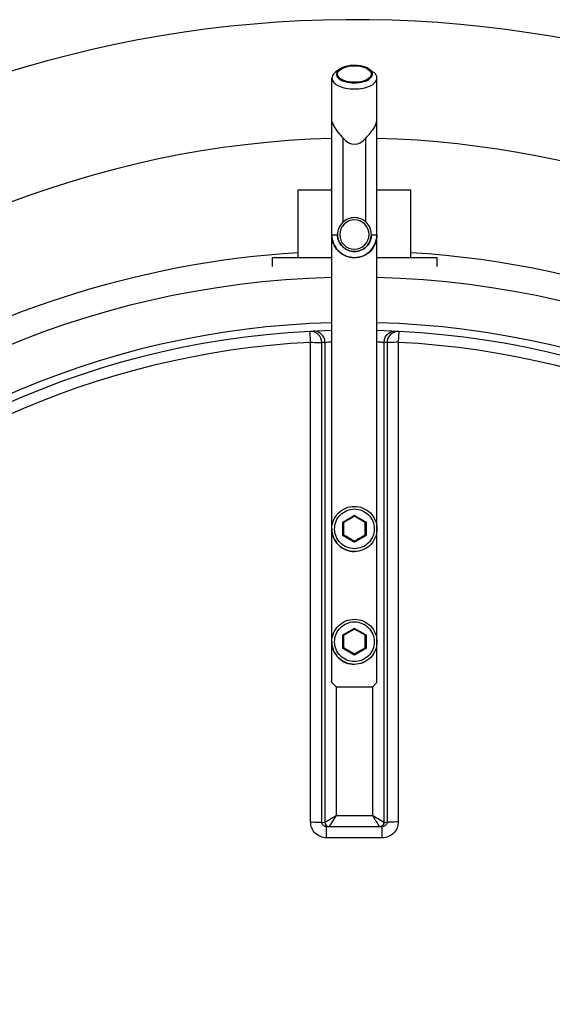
# Model space of a CAD drawing. Header units: millimetres. Extents: x 0 to 297, y 0 to 210.
# Tile 8 of 18: x 146.89 to 148.78, y 150.89 to 154.38. Entities that reach past the tile are written whole.
import ezdxf

# ---------------------------------------------------------------- set-up
doc = ezdxf.new("R2010")
doc.units = ezdxf.units.MM
doc.header["$LTSCALE"] = 16.335
doc.layers.get('0').update_dxf_attribs({"linetype": 'CONTINUOUS'})
doc.layers.add('AXES_REF', color=7, linetype='CONTINUOUS')

msp = doc.modelspace()

# ---------------------------------------------------------------- linework, layer by layer
at = {"color": 7, "linetype": 'Continuous'}
for p, q in [((148.0254, 154.2058), (148.012, 154.196)), ((148.132, 154.2058), (148.1454, 154.196)), ((147.9987, 154.0191), (147.9999, 154.0193)), ((147.9987, 152.0329), (147.9987, 154.0191)), ((148.1575, 154.0193), (148.1587, 154.0191)), ((148.1587, 152.0329), (148.1587, 154.0191)), ((147.8787, 153.5386), (147.8787, 153.7786)), ((147.8787, 153.7786), (147.9987, 153.7786)), ((148.1587, 153.7786), (148.2787, 153.7786)), ((148.2787, 153.5386), (148.2787, 153.7786)), ((147.7867, 153.5386), (147.7867, 153.5066)), ((147.7867, 153.5386), (147.9987, 153.5386)), ((148.1587, 153.5386), (148.3707, 153.5386)), ((148.3707, 153.5386), (148.3707, 153.5066)), ((148.0787, 152.6223), (148.0406, 152.6003)), ((148.0787, 152.6255), (148.0787, 152.6223)), ((148.1168, 152.6003), (148.0787, 152.6223)), ((148.0373, 152.6016), (148.04, 152.6)), ((148.0406, 152.5557), (148.0406, 152.6003)), ((148.1168, 152.5557), (148.1168, 152.6003)), ((148.1201, 152.6016), (148.1174, 152.6)), ((148.0373, 152.5537), (148.0401, 152.5554)), ((148.0406, 152.5563), (148.0787, 152.5343)), ((148.0406, 152.5557), (148.0408, 152.5556)), ((148.0787, 152.5343), (148.1168, 152.5563)), ((148.1163, 152.5555), (148.1168, 152.5557)), ((148.1163, 152.5555), (148.1168, 152.5557)), ((148.1201, 152.5537), (148.1173, 152.5554)), ((148.0787, 152.5298), (148.0787, 152.5343)), ((148.0787, 152.2256), (148.0787, 152.2223)), ((148.0373, 152.2016), (148.04, 152.2001)), ((148.0787, 152.2223), (148.0406, 152.2004)), ((148.0406, 152.1558), (148.0406, 152.2004)), ((148.1168, 152.2004), (148.0787, 152.2223)), ((148.1168, 152.1558), (148.1168, 152.2004)), ((148.1201, 152.2016), (148.1174, 152.2001)), ((148.0373, 152.1538), (148.0401, 152.1555)), ((148.0406, 152.1564), (148.0787, 152.1344)), ((148.0406, 152.1558), (148.0408, 152.1557)), ((148.0787, 152.1344), (148.1168, 152.1564)), ((148.1163, 152.1555), (148.1168, 152.1558)), ((148.1163, 152.1555), (148.1168, 152.1558)), ((148.1201, 152.1538), (148.1173, 152.1555)), ((148.0787, 152.1299), (148.0787, 152.1344)), ((147.9987, 152.0333), (148.0147, 152.0173)), ((148.0147, 152.0169), (148.0147, 152.0173)), ((148.1427, 152.0173), (148.0147, 152.0173)), ((148.1427, 152.0173), (148.1587, 152.0333)), ((148.1427, 152.0173), (148.1427, 152.0169)), ((147.9798, 151.5227), (147.9783, 151.5227)), ((147.9798, 151.5227), (148.1776, 151.5227)), ((148.1791, 151.5227), (148.1776, 151.5227))]:
    msp.add_line(p, q, dxfattribs=at)
at = {"color": 9, "linetype": 'Continuous'}
for p, q in [((148.0387, 153.6647), (148.0387, 153.9613)), ((148.1187, 153.6647), (148.1187, 153.9613)), ((147.9233, 153.2384), (147.9213, 153.2773)), ((148.2361, 153.2773), (148.2341, 153.2384)), ((147.9233, 151.5391), (147.9233, 153.2384)), ((147.9631, 151.5387), (147.9631, 153.2374)), ((147.9743, 153.238), (147.9743, 151.5379)), ((148.1831, 153.238), (148.1831, 151.5379)), ((148.1943, 153.2374), (148.1943, 151.5387)), ((148.2341, 153.2384), (148.2341, 151.5391)), ((147.9987, 152.5772), (147.9987, 152.5774)), ((147.9987, 152.1773), (147.9987, 152.1774)), ((148.014, 152.0176), (148.014, 151.5613)), ((148.1434, 151.5613), (148.1434, 152.0176)), ((147.9906, 151.5227), (148.014, 151.5613)), ((148.1434, 151.5613), (148.014, 151.5613)), ((147.9631, 151.5387), (147.974, 151.5378)), ((147.9743, 151.5379), (147.974, 151.5378)), ((148.1835, 151.5378), (148.1831, 151.5379)), ((148.1835, 151.5378), (148.1943, 151.5387)), ((147.9798, 151.4831), (147.9798, 151.5227)), ((148.1776, 151.4831), (148.1776, 151.5227)), ((148.0787, 151.4831), (147.9798, 151.4831)), ((148.1776, 151.4831), (148.0787, 151.4831))]:
    msp.add_line(p, q, dxfattribs=at)
at = {"color": 7, "linetype": 'Continuous'}
for centre, radius, start, end in [((148.0787, 150.2413), 4.14, 27.9613, 171.1056), ((148.0787, 150.2413), 3.04, 91.5084, 88.4916), ((140.7466, 139.876), 14.628, 59.91818, 60.08945), ((155.402, 139.8912), 14.6104, 119.9115, 120.08192), ((140.7466, 139.4761), 14.628, 59.91818, 60.08945), ((155.402, 139.4913), 14.6104, 119.9115, 120.08192)]:
    msp.add_arc(centre, radius, start, end, dxfattribs=at)
at = {"color": 9, "linetype": 'Continuous'}
for centre, radius, start, end in [((148.0786, 153.6201), 0.0601, 359.7616, 0), ((148.0787, 150.2413), 3.2272, 91.4205, 88.5795), ((148.0787, 150.2413), 3.0673, 91.4947, 88.5051), ((148.0787, 150.2413), 3.001, 92.9675, 177.0325), ((148.1184, 150.2416), 2.9999, 92.7532, 92.9681), ((147.9338, 153.2378), 0.0405, 0.2762, 17.8878), ((148.2236, 153.2378), 0.0405, 162.1122, 179.7238), ((148.039, 150.2416), 2.9999, 87.0319, 87.2468), ((148.0787, 150.2413), 3.001, 2.9675, 87.0325), ((145.8563, 156.4277), 4.4041, 299.6845, 300.3068), ((150.3011, 156.4277), 4.4041, 239.6932, 240.3155), ((144.6565, 152.5777), 3.3808, 359.5947, 0.4053), ((151.5009, 152.5777), 3.3808, 179.5947, 180.4053), ((146.6858, 150.1646), 2.7449, 59.5051, 60.5036), ((149.4716, 150.1646), 2.7449, 119.4964, 120.4949), ((145.8563, 156.0278), 4.4041, 299.6845, 300.3068), ((150.3011, 156.0278), 4.4041, 239.6932, 240.3155), ((144.6565, 152.1777), 3.3808, 359.5947, 0.4053), ((151.5009, 152.1777), 3.3808, 179.5947, 180.4053), ((146.6858, 149.7647), 2.7449, 59.5051, 60.5036), ((149.4716, 149.7647), 2.7449, 119.4964, 120.4949)]:
    msp.add_arc(centre, radius, start, end, dxfattribs=at)
at = {"color": 7, "linetype": 'Continuous'}
msp.add_ellipse((148.0787, 154.0999), major_axis=(0, 0.16), ratio=0.500088, start_param=-3.665191, end_param=-2.617994, dxfattribs=at)
for points, knots in [([(148.0787, 154.2196), (148.0735, 154.2196), (148.0551, 154.2185), (148.0361, 154.2136), (148.0254, 154.2058)], [0, 0, 0, 0, 0.281608, 1, 1, 1, 1]), ([(148.132, 154.2058), (148.1289, 154.2081), (148.1124, 154.2169), (148.0933, 154.2196), (148.0787, 154.2196)], [0, 0, 0, 0, 0.211328, 1, 1, 1, 1]), ([(148.012, 154.196), (148.01, 154.1945), (148.0035, 154.1891), (147.9987, 154.1807), (147.9987, 154.1746)], [0, 0, 0, 0, 0.294539, 1, 1, 1, 1]), ([(148.0254, 154.2058), (148.0203, 154.202), (148.0105, 154.1907), (148.0232, 154.1696), (148.0478, 154.1604), (148.0677, 154.1577), (148.0787, 154.1577)], [0, 0, 0, 0, 0.196609, 0.381207, 0.655464, 1, 1, 1, 1]), ([(148.0787, 154.1577), (148.0898, 154.1577), (148.1096, 154.1604), (148.1342, 154.1696), (148.1469, 154.1907), (148.1371, 154.202), (148.132, 154.2058)], [0, 0, 0, 0, 0.344536, 0.618793, 0.803391, 1, 1, 1, 1]), ([(148.1587, 154.1746), (148.1587, 154.1765), (148.1573, 154.1852), (148.1508, 154.1921), (148.1454, 154.196)], [0, 0, 0, 0, 0.221346, 1, 1, 1, 1]), ([(147.9987, 154.1746), (147.9987, 154.1626), (148.0197, 154.1459), (148.0488, 154.138), (148.0685, 154.1359), (148.0787, 154.1359)], [0, 0, 0, 0, 0.383009, 0.673007, 1, 1, 1, 1]), ([(148.0787, 154.1359), (148.089, 154.1359), (148.1086, 154.138), (148.1377, 154.1459), (148.1587, 154.1626), (148.1587, 154.1746)], [0, 0, 0, 0, 0.326993, 0.616991, 1, 1, 1, 1]), ([(147.9999, 154.0193), (148.001, 154.0143), (148.0097, 153.9922), (148.0267, 153.9752), (148.0387, 153.9613)], [0, 0, 0, 0, 0.217578, 1, 1, 1, 1]), ([(148.1187, 153.9613), (148.123, 153.9663), (148.1383, 153.9835), (148.1538, 154.0029), (148.1575, 154.0193)], [0, 0, 0, 0, 0.279603, 1, 1, 1, 1]), ([(148.0787, 153.6801), (148.0634, 153.6801), (148.0315, 153.6673), (148.0187, 153.6354), (148.0187, 153.6201)], [0, 0, 0, 0, 0.500024, 1, 1, 1, 1]), ([(148.1387, 153.6201), (148.1387, 153.6354), (148.1259, 153.6673), (148.094, 153.6801), (148.0787, 153.6801)], [0, 0, 0, 0, 0.499976, 1, 1, 1, 1]), ([(148.1587, 153.6177), (148.1587, 153.5972), (148.1414, 153.5547), (148.0787, 153.5291), (148.016, 153.5547), (147.9987, 153.5972), (147.9987, 153.6177)], [0, 0, 0, 0, 0.24999, 0.5, 0.75001, 1, 1, 1, 1]), ([(148.0787, 153.5599), (148.0634, 153.5599), (148.0315, 153.5727), (148.0187, 153.6045), (148.0187, 153.6198)], [0, 0, 0, 0, 0.500031, 1, 1, 1, 1]), ([(148.1387, 153.6198), (148.1387, 153.6045), (148.1259, 153.5727), (148.094, 153.5599), (148.0787, 153.5599)], [0, 0, 0, 0, 0.499969, 1, 1, 1, 1]), ([(147.9987, 152.5774), (147.9987, 152.5978), (148.0158, 152.6403), (148.0583, 152.6573), (148.0787, 152.6573)], [0, 0, 0, 0, 0.499977, 1, 1, 1, 1]), ([(148.0787, 152.6573), (148.0991, 152.6573), (148.1416, 152.6403), (148.1587, 152.5978), (148.1587, 152.5774)], [0, 0, 0, 0, 0.500023, 1, 1, 1, 1]), ([(147.9987, 152.1774), (147.9987, 152.1978), (148.0158, 152.2403), (148.0583, 152.2574), (148.0787, 152.2574)], [0, 0, 0, 0, 0.499977, 1, 1, 1, 1]), ([(148.0787, 152.2574), (148.0991, 152.2574), (148.1416, 152.2403), (148.1587, 152.1978), (148.1587, 152.1774)], [0, 0, 0, 0, 0.500023, 1, 1, 1, 1])]:
    msp.add_open_spline(points, degree=3, knots=knots, dxfattribs=at)
at = {"color": 9, "linetype": 'Continuous'}
for points, knots in [([(147.9987, 153.9604), (147.1783, 153.9414), (145.5037, 153.269), (144.6777, 151.6895), (144.5414, 150.8815)], [0, 0, 0, 0, 0.500351, 1, 1, 1, 1]), ([(151.5319, 151.2615), (151.331, 151.9911), (150.4633, 153.3705), (148.9188, 153.9428), (148.1587, 153.9604)], [0, 0, 0, 0, 0.498852, 1, 1, 1, 1]), ([(148.0787, 153.6722), (148.0654, 153.6722), (148.0378, 153.661), (148.0212, 153.6202), (148.0378, 153.5795), (148.0654, 153.5683), (148.0787, 153.5683)], [0, 0, 0, 0, 0.250015, 0.5, 0.749985, 1, 1, 1, 1]), ([(148.0787, 153.5683), (148.092, 153.5683), (148.1196, 153.5795), (148.1363, 153.6202), (148.1196, 153.661), (148.092, 153.6722), (148.0787, 153.6722)], [0, 0, 0, 0, 0.250015, 0.5, 0.749985, 1, 1, 1, 1]), ([(147.9987, 153.6192), (147.9987, 153.6197), (148.0016, 153.619), (148.0045, 153.6199), (148.0112, 153.6196), (148.0159, 153.6198), (148.0187, 153.6198)], [0, 0, 0, 0, 0.068768, 0.268579, 0.586146, 1, 1, 1, 1]), ([(147.9987, 153.6192), (147.9987, 153.5988), (148.016, 153.5563), (148.0787, 153.5307), (148.1414, 153.5563), (148.1587, 153.5988), (148.1587, 153.6192)], [0, 0, 0, 0, 0.249985, 0.5, 0.750015, 1, 1, 1, 1]), ([(148.0187, 153.6201), (148.0187, 153.6048), (148.0315, 153.5729), (148.0634, 153.5601), (148.0787, 153.5601)], [0, 0, 0, 0, 0.499968, 1, 1, 1, 1]), ([(148.0787, 153.5601), (148.094, 153.5601), (148.1258, 153.5728), (148.1386, 153.6046), (148.1387, 153.6198)], [0, 0, 0, 0, 0.500032, 1, 1, 1, 1]), ([(148.1387, 153.6198), (148.1415, 153.6198), (148.1462, 153.6196), (148.1529, 153.6199), (148.1558, 153.619), (148.1587, 153.6197), (148.1587, 153.6192)], [0, 0, 0, 0, 0.413854, 0.731421, 0.931232, 1, 1, 1, 1]), ([(151.2679, 151.2437), (151.0683, 151.8689), (150.2642, 153.0287), (148.94, 153.5163), (148.2788, 153.5556)], [0, 0, 0, 0, 0.497649, 1, 1, 1, 1]), ([(147.9631, 153.2374), (147.963, 153.2479), (147.954, 153.2698), (147.9317, 153.2778), (147.9213, 153.2773)], [0, 0, 0, 0, 0.501364, 1, 1, 1, 1]), ([(147.9724, 153.2503), (147.9697, 153.2584), (147.9589, 153.2732), (147.9412, 153.2782), (147.9327, 153.2778)], [0, 0, 0, 0, 0.501137, 1, 1, 1, 1]), ([(148.185, 153.2503), (148.1877, 153.2584), (148.1985, 153.2732), (148.2162, 153.2782), (148.2247, 153.2778)], [0, 0, 0, 0, 0.501137, 1, 1, 1, 1]), ([(148.2361, 153.2773), (148.2257, 153.2778), (148.2034, 153.2698), (148.1944, 153.2479), (148.1943, 153.2374)], [0, 0, 0, 0, 0.498557, 1, 1, 1, 1]), ([(147.9233, 153.2384), (147.9322, 153.2384), (147.9454, 153.2378), (147.9588, 153.2383), (147.9631, 153.2374)], [0, 0, 0, 0, 0.66664, 1, 1, 1, 1]), ([(147.9743, 153.238), (147.9769, 153.2388), (147.9851, 153.2394), (147.9932, 153.2404), (147.9987, 153.2408)], [0, 0, 0, 0, 0.32476, 1, 1, 1, 1]), ([(148.1587, 153.2408), (148.1642, 153.2404), (148.1723, 153.2394), (148.1805, 153.2388), (148.1831, 153.238)], [0, 0, 0, 0, 0.675178, 1, 1, 1, 1]), ([(148.2341, 153.2384), (148.2252, 153.2384), (148.2121, 153.2378), (148.1986, 153.2383), (148.1943, 153.2374)], [0, 0, 0, 0, 0.66664, 1, 1, 1, 1]), ([(148.0787, 152.5072), (148.0608, 152.5072), (148.0234, 152.5224), (148.0008, 152.5776), (148.0234, 152.6327), (148.0608, 152.6479), (148.0787, 152.6479)], [0, 0, 0, 0, 0.249938, 0.499993, 0.750054, 1, 1, 1, 1]), ([(148.0787, 152.6479), (148.0966, 152.6479), (148.134, 152.6327), (148.1566, 152.5776), (148.134, 152.5224), (148.0966, 152.5072), (148.0787, 152.5072)], [0, 0, 0, 0, 0.249938, 0.499993, 0.750054, 1, 1, 1, 1]), ([(148.0787, 152.4974), (148.0583, 152.4974), (148.0158, 152.5144), (147.9987, 152.5568), (147.9987, 152.5772)], [0, 0, 0, 0, 0.499883, 1, 1, 1, 1]), ([(148.1587, 152.5774), (148.1587, 152.5569), (148.1416, 152.5144), (148.0991, 152.4974), (148.0787, 152.4974)], [0, 0, 0, 0, 0.500115, 1, 1, 1, 1]), ([(148.0787, 152.1073), (148.0608, 152.1073), (148.0234, 152.1225), (148.0008, 152.1776), (148.0234, 152.2328), (148.0608, 152.248), (148.0787, 152.248)], [0, 0, 0, 0, 0.249938, 0.499993, 0.750054, 1, 1, 1, 1]), ([(148.0787, 152.248), (148.0966, 152.248), (148.134, 152.2328), (148.1566, 152.1776), (148.134, 152.1225), (148.0966, 152.1073), (148.0787, 152.1073)], [0, 0, 0, 0, 0.249938, 0.499993, 0.750054, 1, 1, 1, 1]), ([(148.0787, 152.0974), (148.0583, 152.0974), (148.0158, 152.1145), (147.9987, 152.1569), (147.9987, 152.1773)], [0, 0, 0, 0, 0.499883, 1, 1, 1, 1]), ([(148.1587, 152.1774), (148.1587, 152.157), (148.1416, 152.1145), (148.0991, 152.0974), (148.0787, 152.0974)], [0, 0, 0, 0, 0.500115, 1, 1, 1, 1]), ([(148.014, 151.5613), (148.0055, 151.5562), (147.9923, 151.5485), (147.9792, 151.5404), (147.9743, 151.5379)], [0, 0, 0, 0, 0.643574, 1, 1, 1, 1]), ([(148.1434, 151.5613), (148.1459, 151.5571), (148.1537, 151.5443), (148.1614, 151.5313), (148.1668, 151.5227)], [0, 0, 0, 0, 0.323046, 1, 1, 1, 1]), ([(148.1831, 151.5379), (148.1782, 151.5404), (148.1652, 151.5485), (148.1519, 151.5562), (148.1434, 151.5613)], [0, 0, 0, 0, 0.356419, 1, 1, 1, 1]), ([(147.9233, 151.5391), (147.9322, 151.5391), (147.9454, 151.5389), (147.9587, 151.5391), (147.9631, 151.5387)], [0, 0, 0, 0, 0.666848, 1, 1, 1, 1]), ([(147.9798, 151.4831), (147.9654, 151.4831), (147.9355, 151.4949), (147.9233, 151.5248), (147.9233, 151.5391)], [0, 0, 0, 0, 0.500203, 1, 1, 1, 1]), ([(147.9783, 151.5227), (147.9744, 151.5231), (147.9665, 151.5266), (147.9631, 151.5347), (147.9631, 151.5387)], [0, 0, 0, 0, 0.494599, 1, 1, 1, 1]), ([(147.9743, 151.5379), (147.9744, 151.5345), (147.9767, 151.5277), (147.9827, 151.5236), (147.986, 151.5227)], [0, 0, 0, 0, 0.499622, 1, 1, 1, 1]), ([(148.1831, 151.5379), (148.183, 151.5345), (148.1807, 151.5277), (148.1747, 151.5236), (148.1714, 151.5227)], [0, 0, 0, 0, 0.499623, 1, 1, 1, 1]), ([(148.2341, 151.5391), (148.2341, 151.5248), (148.2219, 151.4949), (148.192, 151.4831), (148.1776, 151.4831)], [0, 0, 0, 0, 0.499795, 1, 1, 1, 1]), ([(148.1943, 151.5387), (148.1943, 151.5347), (148.1909, 151.5266), (148.183, 151.5231), (148.1791, 151.5227)], [0, 0, 0, 0, 0.504934, 1, 1, 1, 1]), ([(148.2341, 151.5391), (148.2252, 151.5391), (148.212, 151.5389), (148.1987, 151.5391), (148.1943, 151.5387)], [0, 0, 0, 0, 0.666848, 1, 1, 1, 1])]:
    msp.add_open_spline(points, degree=3, knots=knots, dxfattribs=at)
for points in [[(147.8787, 153.5556), (147.3187, 153.5223), (146.7508, 153.3393), (146.2771, 153.0387)], [(147.974, 151.5378), (147.974, 151.5316), (147.9788, 151.5247), (147.9846, 151.5227)], [(148.1835, 151.5378), (148.1835, 151.5316), (148.1786, 151.5247), (148.1728, 151.5227)]]:
    msp.add_open_spline(points, degree=3, dxfattribs=at)
at = {"layer": 'AXES_REF', "color": 7, "linetype": 'Continuous'}
for p, q in [((147.9987, 154.0191), (147.9987, 154.1746)), ((148.1587, 154.019), (148.1587, 154.1746)), ((148.0187, 153.6198), (148.0187, 153.6201)), ((148.1387, 153.6198), (148.1387, 153.6201)), ((147.9987, 152.5774), (147.9987, 152.5772)), ((148.1587, 152.5774), (148.1587, 152.5772)), ((147.9987, 152.1774), (147.9987, 152.1773)), ((148.1587, 152.1774), (148.1587, 152.1773))]:
    msp.add_line(p, q, dxfattribs=at)
for points, knots in [([(148.0187, 154.1886), (148.0187, 154.1977), (148.0416, 154.2157), (148.0643, 154.2177), (148.0787, 154.2177)], [0, 0, 0, 0, 0.384391, 1, 1, 1, 1]), ([(148.0787, 154.2177), (148.0931, 154.2177), (148.1158, 154.2157), (148.1387, 154.1977), (148.1387, 154.1886)], [0, 0, 0, 0, 0.615609, 1, 1, 1, 1]), ([(148.0787, 154.1596), (148.0643, 154.1596), (148.0416, 154.1616), (148.0187, 154.1796), (148.0187, 154.1886)], [0, 0, 0, 0, 0.615609, 1, 1, 1, 1]), ([(148.1387, 154.1886), (148.1387, 154.1796), (148.1158, 154.1616), (148.0931, 154.1596), (148.0787, 154.1596)], [0, 0, 0, 0, 0.384391, 1, 1, 1, 1]), ([(147.9987, 152.5772), (147.9987, 152.5568), (148.0158, 152.5143), (148.0583, 152.4973), (148.0787, 152.4973)], [0, 0, 0, 0, 0.499969, 1, 1, 1, 1]), ([(148.1587, 152.5772), (148.1587, 152.5568), (148.1416, 152.5143), (148.0991, 152.4973), (148.0787, 152.4973)], [0, 0, 0, 0, 0.499969, 1, 1, 1, 1]), ([(147.9987, 152.1773), (147.9987, 152.1569), (148.0158, 152.1144), (148.0583, 152.0973), (148.0787, 152.0973)], [0, 0, 0, 0, 0.499969, 1, 1, 1, 1]), ([(148.1587, 152.1773), (148.1587, 152.1569), (148.1416, 152.1144), (148.0991, 152.0973), (148.0787, 152.0973)], [0, 0, 0, 0, 0.499969, 1, 1, 1, 1])]:
    msp.add_open_spline(points, degree=3, knots=knots, dxfattribs=at)

doc.saveas('drawing.dxf')
